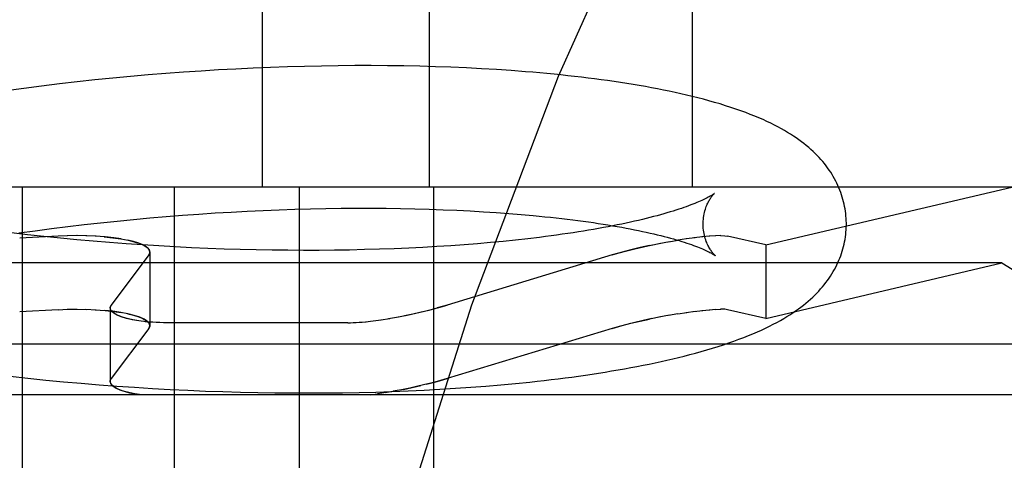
# Model space of a CAD drawing. Header units: inches. Extents: x 0 to 215, y 0 to 139.
# Tile 89 of 114: x 126.4236 to 126.5612, y 51.619 to 51.6805. Entities that reach past the tile are written whole.
import ezdxf

# ---------------------------------------------------------------- set-up
doc = ezdxf.new("R2010")
doc.units = ezdxf.units.IN
doc.header["$LTSCALE"] = 11.804375
doc.header["$MEASUREMENT"] = 0
doc.linetypes.add('HIDDEN', pattern=[0.2, 0.1, -0.1])
doc.layers.add('DEFAULT_2', color=8, linetype='HIDDEN')

msp = doc.modelspace()

# ---------------------------------------------------------------- linework, layer by layer
at = {"layer": 'DEFAULT_2', "color": 8, "linetype": 'HIDDEN'}
for p, q in [((126.45752, 51.81334), (126.45752, 51.65709)), ((126.48081, 51.81334), (126.48081, 51.65709)), ((126.51757, 51.81334), (126.51757, 51.65709)), ((126.44896, 51.6733), (126.44651, 51.67314)), ((126.4514, 51.67345), (126.44896, 51.6733)), ((126.45384, 51.67358), (126.4514, 51.67345)), ((126.45626, 51.6737), (126.45384, 51.67358)), ((126.45866, 51.6738), (126.45626, 51.6737)), ((126.46105, 51.67388), (126.45866, 51.6738)), ((126.46343, 51.67395), (126.46105, 51.67388)), ((126.46579, 51.674), (126.46343, 51.67395)), ((126.46813, 51.67403), (126.46579, 51.674)), ((126.47044, 51.67405), (126.46813, 51.67403)), ((126.47274, 51.67405), (126.47044, 51.67405)), ((126.47502, 51.67404), (126.47274, 51.67405)), ((126.47727, 51.67401), (126.47502, 51.67404)), ((126.4795, 51.67396), (126.47727, 51.67401)), ((126.4817, 51.6739), (126.4795, 51.67396)), ((126.48387, 51.67382), (126.4817, 51.6739)), ((126.48602, 51.67373), (126.48387, 51.67382)), ((126.48813, 51.67362), (126.48602, 51.67373)), ((126.49022, 51.6735), (126.48813, 51.67362)), ((126.49228, 51.67336), (126.49022, 51.6735)), ((126.43415, 51.67205), (126.43166, 51.67178)), ((126.43663, 51.6723), (126.43415, 51.67205)), ((126.43911, 51.67254), (126.43663, 51.6723)), ((126.44158, 51.67275), (126.43911, 51.67254)), ((126.44405, 51.67295), (126.44158, 51.67275)), ((126.44651, 51.67314), (126.44405, 51.67295)), ((126.42422, 51.67088), (126.42175, 51.67054)), ((126.4267, 51.6712), (126.42422, 51.67088)), ((126.42918, 51.6715), (126.4267, 51.6712)), ((126.43166, 51.67178), (126.42918, 51.6715)), ((126.56221, 51.65709), (126.30694, 51.65709)), ((126.42396, 51.65709), (126.42396, 51.55209)), ((126.44519, 51.65709), (126.44519, 51.55209)), ((126.46266, 51.65709), (126.46266, 51.55209)), ((126.48145, 51.65709), (126.48145, 51.55209)), ((126.52785, 51.64903), (126.56221, 51.65709)), ((126.45985, 51.65392), (126.46205, 51.65399)), ((126.46205, 51.65399), (126.46423, 51.65405)), ((126.46423, 51.65405), (126.46639, 51.6541)), ((126.46639, 51.6541), (126.46853, 51.65413)), ((126.46853, 51.65413), (126.47064, 51.65414)), ((126.47064, 51.65414), (126.47273, 51.65414)), ((126.47273, 51.65414), (126.4748, 51.65413)), ((126.4748, 51.65413), (126.47684, 51.6541)), ((126.47684, 51.6541), (126.47884, 51.65406)), ((126.47884, 51.65406), (126.48082, 51.65401)), ((126.48082, 51.65401), (126.48276, 51.65394)), ((126.43952, 51.65258), (126.44181, 51.65279)), ((126.44181, 51.65279), (126.4441, 51.65298)), ((126.4441, 51.65298), (126.44638, 51.65316)), ((126.44638, 51.65316), (126.44865, 51.65333)), ((126.44865, 51.65333), (126.45092, 51.65348)), ((126.45092, 51.65348), (126.45317, 51.65361)), ((126.45317, 51.65361), (126.45541, 51.65373)), ((126.45541, 51.65373), (126.45764, 51.65383)), ((126.45764, 51.65383), (126.45985, 51.65392)), ((126.48276, 51.65394), (126.48468, 51.65386)), ((126.48468, 51.65386), (126.48655, 51.65377)), ((126.48655, 51.65377), (126.48839, 51.65366)), ((126.48839, 51.65366), (126.49019, 51.65354)), ((126.49019, 51.65354), (126.49195, 51.65342)), ((126.49195, 51.65342), (126.49367, 51.65328)), ((126.4258, 51.651), (126.42808, 51.6513)), ((126.42808, 51.6513), (126.43036, 51.65159)), ((126.43036, 51.65159), (126.43265, 51.65186)), ((126.43265, 51.65186), (126.43494, 51.65211)), ((126.43494, 51.65211), (126.43723, 51.65235)), ((126.43723, 51.65235), (126.43952, 51.65258)), ((126.42474, 51.65045), (126.42247, 51.65072)), ((126.42353, 51.65069), (126.4258, 51.651)), ((126.429, 51.65025), (126.42363, 51.64997)), ((126.42702, 51.6502), (126.42474, 51.65045)), ((126.42931, 51.64997), (126.42702, 51.6502)), ((126.43031, 51.65031), (126.429, 51.65025)), ((126.4316, 51.64975), (126.42931, 51.64997)), ((126.43164, 51.65032), (126.43027, 51.6503)), ((126.43299, 51.6503), (126.43157, 51.65032)), ((126.43431, 51.65023), (126.43288, 51.6503)), ((126.4378, 51.64985), (126.4368, 51.65)), ((126.49459, 51.64988), (126.4929, 51.64969)), ((126.49624, 51.65008), (126.49459, 51.64988)), ((126.51678, 51.64986), (126.51554, 51.64967)), ((126.51796, 51.65002), (126.51672, 51.64985)), ((126.51904, 51.65015), (126.51779, 51.65)), ((126.52002, 51.65024), (126.51891, 51.65014)), ((126.52086, 51.6503), (126.51992, 51.65023)), ((126.52156, 51.65032), (126.5208, 51.6503)), ((126.52785, 51.64903), (126.52251, 51.65025)), ((126.43389, 51.64954), (126.4316, 51.64975)), ((126.43619, 51.64935), (126.43389, 51.64954)), ((126.43849, 51.64918), (126.43619, 51.64935)), ((126.44078, 51.64902), (126.43849, 51.64918)), ((126.44307, 51.64888), (126.44078, 51.64902)), ((126.44536, 51.64875), (126.44307, 51.64888)), ((126.44764, 51.64863), (126.44536, 51.64875)), ((126.44991, 51.64854), (126.44764, 51.64863)), ((126.45217, 51.64845), (126.44991, 51.64854)), ((126.47594, 51.64849), (126.47389, 51.64842)), ((126.47796, 51.64857), (126.47594, 51.64849)), ((126.47994, 51.64867), (126.47796, 51.64857)), ((126.4819, 51.64878), (126.47994, 51.64867)), ((126.48383, 51.64891), (126.4819, 51.64878)), ((126.48572, 51.64904), (126.48383, 51.64891)), ((126.48757, 51.64919), (126.48572, 51.64904)), ((126.48938, 51.64934), (126.48757, 51.64919)), ((126.49116, 51.64951), (126.48938, 51.64934)), ((126.4929, 51.64969), (126.49116, 51.64951)), ((126.51159, 51.64893), (126.51317, 51.64925)), ((126.51292, 51.6492), (126.51439, 51.64948)), ((126.51424, 51.64945), (126.51558, 51.64968)), ((126.52785, 51.64903), (126.52785, 51.63876)), ((126.44165, 51.64763), (126.43643, 51.64063)), ((126.4418, 51.64803), (126.4418, 51.63776)), ((126.45442, 51.64838), (126.45217, 51.64845)), ((126.45665, 51.64833), (126.45442, 51.64838)), ((126.45888, 51.64829), (126.45665, 51.64833)), ((126.46108, 51.64827), (126.45888, 51.64829)), ((126.46327, 51.64826), (126.46108, 51.64827)), ((126.46544, 51.64826), (126.46327, 51.64826)), ((126.46759, 51.64828), (126.46544, 51.64826)), ((126.46971, 51.64831), (126.46759, 51.64828)), ((126.47181, 51.64836), (126.46971, 51.64831)), ((126.47389, 51.64842), (126.47181, 51.64836)), ((126.50637, 51.64763), (126.48335, 51.64063)), ((126.50779, 51.64803), (126.50637, 51.64763)), ((126.56082, 51.6465), (126.30832, 51.6465)), ((126.52785, 51.63876), (126.56082, 51.6465)), ((126.56082, 51.6465), (126.5905, 51.62809)), ((126.48335, 51.64063), (126.48192, 51.64022)), ((126.429, 51.63998), (126.42363, 51.6397)), ((126.429, 51.63998), (126.43031, 51.64003)), ((126.43027, 51.64003), (126.43164, 51.64005)), ((126.43157, 51.64005), (126.43299, 51.64002)), ((126.43288, 51.64003), (126.43431, 51.63996)), ((126.43628, 51.64022), (126.43628, 51.62995)), ((126.4368, 51.63973), (126.4378, 51.63958)), ((126.47513, 51.63874), (126.47654, 51.63899)), ((126.47625, 51.63893), (126.47776, 51.63923)), ((126.51317, 51.63898), (126.51159, 51.63866)), ((126.51438, 51.6392), (126.51292, 51.63893)), ((126.51557, 51.63941), (126.51425, 51.63918)), ((126.51554, 51.6394), (126.51679, 51.63959)), ((126.51672, 51.63958), (126.51796, 51.63975)), ((126.51779, 51.63973), (126.51905, 51.63988)), ((126.51891, 51.63987), (126.52002, 51.63997)), ((126.51992, 51.63996), (126.52086, 51.64003)), ((126.5208, 51.64002), (126.52157, 51.64005)), ((126.52785, 51.63876), (126.52251, 51.63998)), ((126.46948, 51.63815), (126.44422, 51.63815)), ((126.47192, 51.6383), (126.473, 51.63842)), ((126.47301, 51.63842), (126.47414, 51.63858)), ((126.47405, 51.63856), (126.47532, 51.63877)), ((126.50637, 51.63735), (126.50779, 51.63776)), ((126.44165, 51.63735), (126.43643, 51.63036)), ((126.50637, 51.63735), (126.48335, 51.63036)), ((126.59757, 51.63516), (126.27157, 51.63516)), ((126.42477, 51.63042), (126.42726, 51.63016)), ((126.42726, 51.63016), (126.42974, 51.62992)), ((126.42974, 51.62992), (126.43223, 51.6297)), ((126.43223, 51.6297), (126.43472, 51.6295)), ((126.43472, 51.6295), (126.43721, 51.62931)), ((126.43721, 51.62931), (126.43969, 51.62914)), ((126.48082, 51.62966), (126.48192, 51.62995)), ((126.48192, 51.62995), (126.48335, 51.63036)), ((126.48662, 51.62914), (126.48873, 51.62931)), ((126.48873, 51.62931), (126.49082, 51.62948)), ((126.49082, 51.62948), (126.49287, 51.62967)), ((126.49287, 51.62967), (126.49489, 51.62988)), ((126.5905, 51.62809), (126.27865, 51.62809)), ((126.43969, 51.62914), (126.44217, 51.62899)), ((126.44217, 51.62899), (126.44464, 51.62885)), ((126.44464, 51.62885), (126.44711, 51.62873)), ((126.44711, 51.62873), (126.44957, 51.62862)), ((126.44957, 51.62862), (126.45201, 51.62854)), ((126.45201, 51.62854), (126.45445, 51.62847)), ((126.45445, 51.62847), (126.45687, 51.62841)), ((126.45687, 51.62841), (126.45928, 51.62837)), ((126.45928, 51.62837), (126.46167, 51.62835)), ((126.46167, 51.62835), (126.46405, 51.62835)), ((126.46405, 51.62835), (126.46641, 51.62836)), ((126.46641, 51.62836), (126.46874, 51.62838)), ((126.46874, 51.62838), (126.47106, 51.62842)), ((126.47106, 51.62842), (126.47336, 51.62848)), ((126.47256, 51.62809), (126.47367, 51.62824)), ((126.47336, 51.62848), (126.47563, 51.62855)), ((126.47483, 51.62841), (126.4736, 51.62823)), ((126.47603, 51.62862), (126.47469, 51.62839)), ((126.47563, 51.62855), (126.47788, 51.62864)), ((126.47724, 51.62885), (126.47581, 51.62858)), ((126.47788, 51.62864), (126.48011, 51.62874)), ((126.48011, 51.62874), (126.48231, 51.62886)), ((126.48231, 51.62886), (126.48448, 51.629)), ((126.48448, 51.629), (126.48662, 51.62914))]:
    msp.add_line(p, q, dxfattribs=at)
for points in [[(126.6304, 51.81334), (126.61474, 51.81141), (126.59923, 51.80577), (126.58413, 51.79677), (126.56923, 51.78451), (126.55439, 51.76883), (126.53981, 51.74982), (126.52554, 51.72733), (126.51183, 51.70154), (126.49883, 51.67255), (126.48675, 51.64061), (126.47573, 51.60594), (126.4659, 51.56882), (126.4574, 51.52959), (126.45031, 51.48854), (126.44472, 51.44604), (126.44068, 51.40242), (126.43824, 51.35808), (126.43743, 51.31334)], [(126.53909, 51.6521), (126.53908, 51.65239), (126.53907, 51.65272), (126.53904, 51.65306), (126.53901, 51.65339), (126.53896, 51.65373), (126.53891, 51.65406), (126.53885, 51.65439), (126.53878, 51.65472), (126.53871, 51.65505), (126.53862, 51.65538), (126.53852, 51.65571), (126.53842, 51.65603), (126.53831, 51.65635), (126.53819, 51.65667), (126.53806, 51.65699), (126.53792, 51.65731), (126.53777, 51.65762), (126.53761, 51.65794), (126.53745, 51.65825), (126.53727, 51.65856), (126.53709, 51.65886), (126.5369, 51.65917), (126.53669, 51.65947), (126.53648, 51.65977), (126.53626, 51.66007), (126.53603, 51.66037), (126.53579, 51.66066), (126.53554, 51.66095), (126.53528, 51.66123), (126.53501, 51.66152), (126.53473, 51.6618), (126.53444, 51.66208), (126.53414, 51.66235), (126.53383, 51.66263), (126.5335, 51.6629), (126.53317, 51.66316), (126.53282, 51.66343), (126.53246, 51.66369), (126.53209, 51.66395), (126.53171, 51.66421), (126.53131, 51.66447), (126.53089, 51.66473), (126.53046, 51.66498), (126.53001, 51.66524), (126.52954, 51.66549), (126.52904, 51.66575), (126.52853, 51.666), (126.528, 51.66625), (126.52745, 51.66651), (126.52688, 51.66676), (126.52629, 51.667), (126.52567, 51.66725), (126.52503, 51.6675), (126.52436, 51.66774), (126.52367, 51.66798), (126.52295, 51.66823), (126.52221, 51.66846), (126.52145, 51.6687), (126.52068, 51.66892), (126.5199, 51.66914), (126.51912, 51.66935), (126.51834, 51.66956), (126.51755, 51.66975), (126.51676, 51.66994), (126.51597, 51.67012), (126.51517, 51.6703), (126.51436, 51.67047), (126.51354, 51.67064), (126.51271, 51.6708), (126.51187, 51.67096), (126.51102, 51.67112), (126.51016, 51.67127), (126.5093, 51.67141), (126.50842, 51.67156), (126.50754, 51.67169), (126.50665, 51.67183), (126.50575, 51.67196), (126.50485, 51.67208), (126.50393, 51.6722), (126.50301, 51.67232), (126.50208, 51.67243), (126.50113, 51.67254), (126.50018, 51.67265), (126.49922, 51.67275), (126.49826, 51.67285), (126.49728, 51.67294), (126.4963, 51.67303), (126.4953, 51.67312), (126.4943, 51.6732), (126.49228, 51.67336)], [(126.52068, 51.65622), (126.52067, 51.65621), (126.52066, 51.6562), (126.52063, 51.65618), (126.52059, 51.65615), (126.52055, 51.65612), (126.52049, 51.65608), (126.52043, 51.65604), (126.52035, 51.65599), (126.52026, 51.65594), (126.52016, 51.65588), (126.52005, 51.65581), (126.51993, 51.65575), (126.51979, 51.65567), (126.51964, 51.65559), (126.51948, 51.65551), (126.5193, 51.65542), (126.51911, 51.65533), (126.51891, 51.65524), (126.51869, 51.65514), (126.51846, 51.65504), (126.51821, 51.65493), (126.51794, 51.65482), (126.51767, 51.65471), (126.51737, 51.6546), (126.51706, 51.65448), (126.51674, 51.65436), (126.5164, 51.65424), (126.51605, 51.65412), (126.51568, 51.654), (126.51529, 51.65387), (126.51489, 51.65375), (126.51447, 51.65362), (126.51404, 51.65349), (126.5136, 51.65336), (126.51314, 51.65323), (126.51266, 51.6531), (126.51217, 51.65297), (126.51166, 51.65284), (126.51114, 51.65271), (126.51061, 51.65258), (126.51006, 51.65245), (126.50949, 51.65232), (126.50892, 51.65219), (126.50832, 51.65206), (126.50772, 51.65193), (126.5071, 51.65181), (126.50646, 51.65168), (126.50582, 51.65156), (126.50515, 51.65143), (126.50448, 51.65131), (126.50379, 51.65119), (126.50309, 51.65107), (126.50238, 51.65095), (126.50166, 51.65084), (126.50092, 51.65072), (126.50017, 51.65061), (126.49941, 51.6505), (126.49863, 51.65039), (126.49785, 51.65028), (126.49705, 51.65018), (126.49624, 51.65008)], [(126.51909, 51.65185), (126.51909, 51.65209), (126.5191, 51.65235), (126.51912, 51.65261), (126.51915, 51.65286), (126.51919, 51.6531), (126.51923, 51.65334), (126.51928, 51.65356), (126.51934, 51.65378), (126.5194, 51.65399), (126.51946, 51.65419), (126.51953, 51.65437), (126.5196, 51.65455), (126.51967, 51.65472), (126.51974, 51.65487), (126.51982, 51.65502), (126.51989, 51.65516), (126.51996, 51.65528), (126.52003, 51.6554), (126.5201, 51.65551), (126.52017, 51.65561), (126.52023, 51.6557), (126.5203, 51.65579), (126.52035, 51.65586), (126.52041, 51.65593), (126.52046, 51.65599), (126.52051, 51.65604), (126.52055, 51.65609), (126.52059, 51.65613), (126.52062, 51.65616), (126.52064, 51.65619), (126.52066, 51.6562), (126.52068, 51.65622), (126.52068, 51.65622)], [(126.49367, 51.65328), (126.49535, 51.65313), (126.49618, 51.65305), (126.49699, 51.65296), (126.49779, 51.65288), (126.49858, 51.65279), (126.49935, 51.6527), (126.50012, 51.65261), (126.50087, 51.65252), (126.50161, 51.65242), (126.50234, 51.65233), (126.50306, 51.65223), (126.50376, 51.65213), (126.50445, 51.65202), (126.50513, 51.65192), (126.50579, 51.65181), (126.50644, 51.6517), (126.50708, 51.65159), (126.50771, 51.65148), (126.50832, 51.65137), (126.50891, 51.65126), (126.50949, 51.65114), (126.51006, 51.65103), (126.51062, 51.65091), (126.51115, 51.65079), (126.51168, 51.65068), (126.51219, 51.65056), (126.51268, 51.65044), (126.51316, 51.65032), (126.51363, 51.6502), (126.51408, 51.65009), (126.51451, 51.64997), (126.51493, 51.64985), (126.51533, 51.64973), (126.51572, 51.64962), (126.5161, 51.6495), (126.51645, 51.64939), (126.5168, 51.64928), (126.51712, 51.64917), (126.51744, 51.64906), (126.51773, 51.64895), (126.51801, 51.64885), (126.51828, 51.64875), (126.51853, 51.64865), (126.51877, 51.64855), (126.51899, 51.64846), (126.5192, 51.64837), (126.51939, 51.64828), (126.51957, 51.6482), (126.51973, 51.64812), (126.51989, 51.64805), (126.52003, 51.64798), (126.52015, 51.64791), (126.52026, 51.64785), (126.52037, 51.64779), (126.52046, 51.64774), (126.52053, 51.64769), (126.5206, 51.64765), (126.52066, 51.64762), (126.5207, 51.64759), (126.52074, 51.64756), (126.52077, 51.64754), (126.52077, 51.64754)], [(126.49489, 51.62988), (126.49589, 51.62999), (126.49688, 51.6301), (126.49786, 51.63022), (126.49883, 51.63034), (126.4998, 51.63046), (126.50075, 51.63058), (126.5017, 51.63071), (126.50264, 51.63085), (126.50357, 51.63099), (126.50449, 51.63113), (126.5054, 51.63127), (126.50631, 51.63142), (126.5072, 51.63157), (126.50809, 51.63173), (126.50897, 51.63189), (126.50984, 51.63205), (126.5107, 51.63222), (126.51155, 51.63239), (126.51239, 51.63257), (126.51322, 51.63275), (126.51404, 51.63293), (126.51485, 51.63312), (126.51565, 51.63331), (126.51646, 51.63351), (126.51725, 51.63371), (126.51804, 51.63393), (126.51883, 51.63414), (126.51962, 51.63437), (126.5204, 51.6346), (126.52117, 51.63484), (126.52192, 51.63509), (126.52266, 51.63533), (126.52339, 51.63559), (126.52408, 51.63584), (126.52476, 51.6361), (126.52542, 51.63636), (126.52605, 51.63662), (126.52666, 51.63688), (126.52725, 51.63714), (126.52781, 51.63741), (126.52836, 51.63767), (126.52888, 51.63794), (126.52939, 51.6382), (126.52987, 51.63847), (126.53034, 51.63874), (126.53078, 51.63901), (126.53121, 51.63927), (126.53162, 51.63954), (126.53201, 51.63981), (126.53239, 51.64008), (126.53275, 51.64035), (126.53311, 51.64062), (126.53344, 51.64089), (126.53377, 51.64117), (126.53409, 51.64145), (126.53439, 51.64173), (126.53469, 51.64201), (126.53497, 51.6423), (126.53524, 51.64258), (126.5355, 51.64287), (126.53576, 51.64317), (126.536, 51.64346), (126.53623, 51.64376), (126.53646, 51.64406), (126.53667, 51.64437), (126.53688, 51.64467), (126.53707, 51.64498), (126.53726, 51.64529), (126.53743, 51.6456), (126.5376, 51.64592), (126.53776, 51.64623), (126.53791, 51.64655), (126.53805, 51.64687), (126.53818, 51.64718), (126.5383, 51.64751), (126.53841, 51.64783), (126.53852, 51.64815), (126.53861, 51.64848), (126.5387, 51.64881), (126.53878, 51.64914), (126.53885, 51.64947), (126.53891, 51.6498), (126.53896, 51.65014), (126.53901, 51.65047), (126.53904, 51.65081), (126.53907, 51.65114), (126.53908, 51.65148), (126.53909, 51.65181), (126.53909, 51.6521)], [(126.52077, 51.64754), (126.52078, 51.64753), (126.52079, 51.64752), (126.52079, 51.64753), (126.52077, 51.64754), (126.52075, 51.64756), (126.52073, 51.64758), (126.5207, 51.64761), (126.52066, 51.64765), (126.52061, 51.64769), (126.52057, 51.64775), (126.52051, 51.64781), (126.52046, 51.64787), (126.52039, 51.64795), (126.52033, 51.64803), (126.52026, 51.64812), (126.52019, 51.64822), (126.52012, 51.64832), (126.52005, 51.64844), (126.51997, 51.64856), (126.5199, 51.6487), (126.51982, 51.64884), (126.51974, 51.649), (126.51967, 51.64916), (126.51959, 51.64934), (126.51952, 51.64952), (126.51945, 51.64972), (126.51938, 51.64993), (126.51932, 51.65014), (126.51927, 51.65037), (126.51922, 51.6506), (126.51918, 51.65084), (126.51914, 51.65109), (126.51911, 51.65135), (126.5191, 51.65161), (126.51909, 51.65185)], [(126.4368, 51.65), (126.43559, 51.65014), (126.43418, 51.65024)], [(126.43543, 51.65015), (126.43663, 51.65002), (126.43775, 51.64986), (126.43876, 51.64967), (126.43964, 51.64945), (126.4404, 51.6492), (126.441, 51.64893), (126.44144, 51.64865), (126.44171, 51.64835), (126.4418, 51.64803)], [(126.52153, 51.65032), (126.5221, 51.65031), (126.52251, 51.65025)], [(126.4418, 51.64804), (126.44177, 51.6482), (126.44161, 51.64848), (126.4413, 51.64875), (126.44085, 51.64901), (126.44026, 51.64925), (126.43955, 51.64948), (126.43872, 51.64968)], [(126.50637, 51.64763), (126.50736, 51.64792), (126.50843, 51.6482), (126.50956, 51.64848), (126.51074, 51.64875), (126.51195, 51.64901)], [(126.51159, 51.64893), (126.51028, 51.64865), (126.509, 51.64835), (126.50779, 51.64803)], [(126.44165, 51.64763), (126.44179, 51.64792), (126.4418, 51.64804)], [(126.4418, 51.64803), (126.44179, 51.64797), (126.44178, 51.6479), (126.44176, 51.64783), (126.44173, 51.64776), (126.44169, 51.64769), (126.44165, 51.64763)], [(126.43628, 51.64022), (126.43629, 51.64034), (126.43643, 51.64063)], [(126.43643, 51.64063), (126.43638, 51.64056), (126.43634, 51.64049), (126.43632, 51.64042), (126.43629, 51.64036), (126.43628, 51.64029), (126.43628, 51.64022)], [(126.47776, 51.63923), (126.47897, 51.63949), (126.48015, 51.63976), (126.48129, 51.64005), (126.48236, 51.64034), (126.48335, 51.64063)], [(126.43417, 51.63997), (126.43559, 51.63987), (126.4368, 51.63973)], [(126.4418, 51.63776), (126.44171, 51.63808), (126.44144, 51.63838), (126.441, 51.63866), (126.44039, 51.63893), (126.43964, 51.63918), (126.43875, 51.6394), (126.43774, 51.63959), (126.43663, 51.63975), (126.43543, 51.63988)], [(126.44128, 51.6383), (126.44027, 51.63842), (126.43935, 51.63858), (126.43853, 51.63877), (126.43782, 51.63899), (126.43723, 51.63923), (126.43678, 51.63949), (126.43647, 51.63976), (126.4363, 51.64005), (126.43628, 51.64022)], [(126.44027, 51.63842), (126.43942, 51.63856), (126.43865, 51.63874), (126.43797, 51.63893), (126.43739, 51.63916), (126.43692, 51.6394), (126.43657, 51.63966), (126.43635, 51.63993), (126.43628, 51.64022)], [(126.43873, 51.63941), (126.43955, 51.6392), (126.44027, 51.63898), (126.44085, 51.63874), (126.4413, 51.63848), (126.44161, 51.63821), (126.44177, 51.63793), (126.4418, 51.63776)], [(126.47739, 51.63916), (126.47854, 51.6394), (126.47969, 51.63966), (126.48083, 51.63993), (126.48192, 51.64022)], [(126.52251, 51.63998), (126.5221, 51.64003), (126.52153, 51.64005)], [(126.44422, 51.63815), (126.44317, 51.63817), (126.44215, 51.63822), (126.44118, 51.6383)], [(126.44422, 51.63815), (126.44371, 51.63816), (126.4432, 51.63817), (126.44271, 51.63819), (126.44222, 51.63822), (126.44174, 51.63825), (126.44128, 51.6383)], [(126.4418, 51.63776), (126.44179, 51.63764), (126.44165, 51.63735)], [(126.44165, 51.63735), (126.44169, 51.63742), (126.44173, 51.63749), (126.44176, 51.63756), (126.44178, 51.63763), (126.44179, 51.63769), (126.4418, 51.63776)], [(126.46948, 51.63815), (126.47025, 51.63817), (126.4711, 51.63822), (126.47202, 51.6383)], [(126.46948, 51.63815), (126.46984, 51.63816), (126.47022, 51.63817), (126.47062, 51.63819), (126.47104, 51.63822), (126.47147, 51.63825), (126.47192, 51.6383)], [(126.51194, 51.63874), (126.51073, 51.63848), (126.50956, 51.63821), (126.50843, 51.63793), (126.50736, 51.63764), (126.50637, 51.63735)], [(126.50779, 51.63776), (126.50901, 51.63808), (126.51028, 51.63838), (126.51159, 51.63866)], [(126.42105, 51.63083), (126.42229, 51.63069), (126.42477, 51.63042)], [(126.43628, 51.62995), (126.43628, 51.63002), (126.43629, 51.63008), (126.43632, 51.63015), (126.43634, 51.63022), (126.43638, 51.63029), (126.43643, 51.63036)], [(126.43643, 51.63036), (126.43629, 51.63008), (126.43628, 51.62994)], [(126.44067, 51.62809), (126.43972, 51.62824), (126.43886, 51.62841), (126.4381, 51.62862), (126.43746, 51.62885), (126.43695, 51.62911), (126.43658, 51.62938), (126.43635, 51.62966), (126.43628, 51.62995)], [(126.43628, 51.62994), (126.43629, 51.62981), (126.43643, 51.62954), (126.43669, 51.62928), (126.43709, 51.62903), (126.4376, 51.6288), (126.43823, 51.62858), (126.43895, 51.62839), (126.43977, 51.62823)], [(126.48082, 51.62966), (126.47925, 51.62928), (126.47811, 51.62903), (126.47696, 51.6288)], [(126.47724, 51.62885), (126.47846, 51.62911), (126.47966, 51.62938)], [(126.48335, 51.63036), (126.48242, 51.63008), (126.48142, 51.62981), (126.48035, 51.62954)]]:
    msp.add_lwpolyline(points, dxfattribs=at)

doc.saveas('drawing.dxf')
